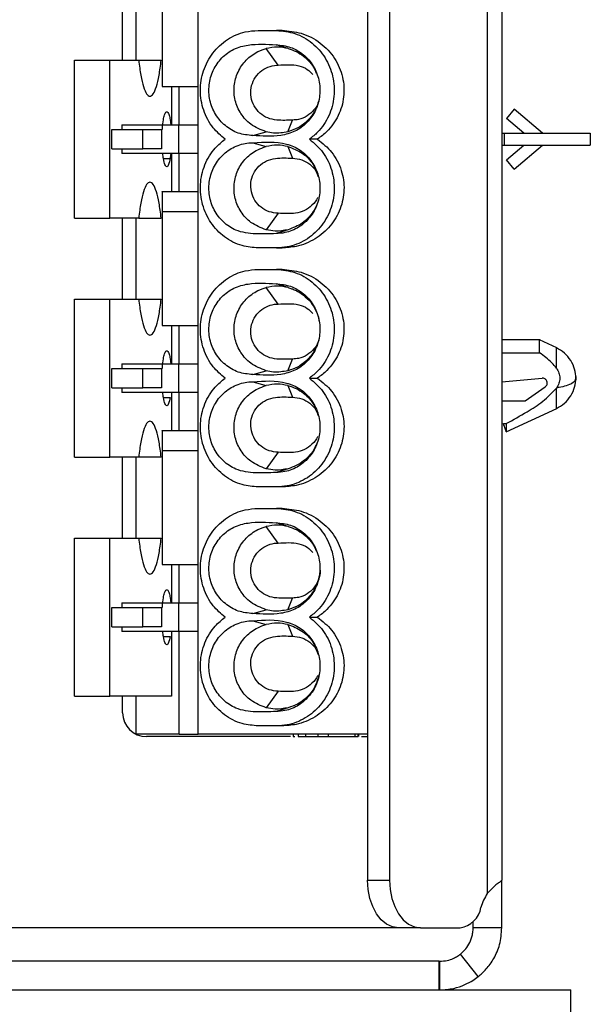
# Model space of a CAD drawing. Header units: millimetres. Extents: x 819 to 2001, y 667 to 5046.
# Tile 4 of 11: x 944 to 968, y 4819 to 4860. Entities that reach past the tile are written whole.
import ezdxf

# ---------------------------------------------------------------- set-up
doc = ezdxf.new("R2010")
doc.units = ezdxf.units.MM
doc.header["$LTSCALE"] = 20

msp = doc.modelspace()

# ---------------------------------------------------------------- linework, layer by layer
at = {"color": 7, "linetype": 'Continuous', "lineweight": 25}
for p, q in [((963.428, 4986.511), (963.428, 4823.575)), ((958.425, 4985.943), (958.425, 4824.143)), ((959.344, 4985.943), (959.344, 4824.143)), ((964.037, 4985.943), (964.037, 4824.143)), ((951.337, 4830.243), (951.337, 4880.043)), ((948.178, 4858.443), (948.178, 4861.843)), ((948.746, 4858.443), (948.746, 4861.843)), ((953.845, 4859.693), (954.613, 4859.693)), ((954.848, 4859.693), (954.613, 4859.693)), ((954.687, 4858.243), (954.182, 4858.934)), ((955.098, 4858.933), (954.595, 4859.093)), ((946.159, 4851.843), (946.159, 4858.443)), ((946.159, 4858.443), (947.636, 4858.443)), ((947.636, 4851.843), (947.636, 4858.443)), ((947.636, 4858.443), (948.85, 4858.443)), ((948.85, 4858.443), (949.791, 4858.443)), ((949.837, 4857.343), (951.337, 4857.343)), ((950.223, 4857.343), (950.223, 4855.743)), ((950.537, 4855.743), (950.537, 4857.343)), ((964.549, 4856.393), (964.227, 4856.01)), ((965.737, 4855.393), (964.549, 4856.393)), ((955.091, 4855.451), (955.287, 4855.943)), ((964.96, 4855.393), (964.227, 4856.01)), ((947.727, 4854.743), (947.727, 4855.543)), ((947.727, 4855.543), (949.027, 4855.543)), ((948.148, 4855.743), (948.148, 4855.543)), ((949.027, 4854.743), (949.027, 4855.543)), ((949.027, 4855.543), (949.798, 4855.543)), ((949.798, 4855.543), (949.798, 4854.743)), ((950.511, 4855.743), (950.511, 4854.543)), ((950.511, 4855.743), (951.337, 4855.743)), ((953.621, 4855.293), (954.175, 4855.453)), ((956.33, 4855.143), (955.995, 4855.143)), ((964.037, 4855.393), (964.137, 4855.393)), ((964.137, 4855.393), (964.137, 4854.893)), ((964.137, 4855.393), (967.737, 4855.393)), ((967.737, 4855.393), (967.737, 4854.893)), ((947.727, 4854.743), (949.027, 4854.743)), ((948.148, 4854.743), (948.148, 4854.543)), ((949.798, 4854.743), (949.027, 4854.743)), ((953.621, 4854.993), (954.175, 4854.833)), ((955.091, 4854.834), (955.287, 4854.343)), ((964.037, 4854.893), (964.137, 4854.893)), ((964.137, 4854.893), (967.737, 4854.893)), ((964.227, 4854.275), (964.96, 4854.893)), ((964.549, 4853.893), (965.737, 4854.893)), ((949.883, 4854.33), (950.165, 4854.33)), ((950.223, 4854.543), (950.223, 4852.943)), ((951.337, 4854.543), (950.511, 4854.543)), ((950.537, 4852.943), (950.537, 4854.543)), ((964.549, 4853.893), (964.227, 4854.275)), ((951.337, 4852.943), (949.837, 4852.943)), ((946.159, 4851.843), (947.636, 4851.843)), ((948.85, 4851.843), (947.636, 4851.843)), ((948.178, 4848.443), (948.178, 4851.843)), ((948.746, 4848.443), (948.746, 4851.843)), ((948.85, 4851.843), (949.791, 4851.843)), ((949.837, 4852.123), (951.337, 4852.123)), ((954.687, 4852.043), (954.182, 4851.351)), ((955.098, 4851.353), (954.595, 4851.193)), ((954.613, 4850.593), (953.845, 4850.593)), ((954.613, 4850.593), (954.848, 4850.593)), ((953.845, 4849.693), (954.613, 4849.693)), ((954.848, 4849.693), (954.613, 4849.693)), ((954.687, 4848.243), (954.182, 4848.934)), ((955.098, 4848.933), (954.595, 4849.093)), ((946.159, 4841.843), (946.159, 4848.443)), ((946.159, 4848.443), (947.636, 4848.443)), ((947.636, 4841.843), (947.636, 4848.443)), ((947.636, 4848.443), (948.85, 4848.443)), ((948.85, 4848.443), (949.791, 4848.443)), ((956.354, 4847.728), (956.391, 4847.494)), ((949.837, 4847.343), (951.337, 4847.343)), ((950.223, 4847.343), (950.223, 4845.743)), ((950.537, 4845.743), (950.537, 4847.343)), ((965.639, 4846.744), (964.037, 4846.744)), ((966.333, 4846.409), (965.61, 4846.746)), ((964.037, 4846.203), (965.615, 4846.203)), ((947.727, 4844.743), (947.727, 4845.543)), ((947.727, 4845.543), (949.027, 4845.543)), ((948.148, 4845.743), (948.148, 4845.543)), ((949.027, 4844.743), (949.027, 4845.543)), ((949.027, 4845.543), (949.798, 4845.543)), ((949.798, 4845.543), (949.798, 4844.743)), ((950.511, 4845.743), (950.511, 4844.543)), ((950.511, 4845.743), (951.337, 4845.743)), ((955.091, 4845.451), (955.287, 4845.943)), ((953.621, 4845.293), (954.175, 4845.453)), ((955.995, 4845.143), (956.33, 4845.143)), ((964.037, 4844.995), (965.719, 4845.143)), ((967.137, 4845.143), (967.109, 4845.081)), ((947.727, 4844.743), (949.027, 4844.743)), ((948.148, 4844.743), (948.148, 4844.543)), ((949.798, 4844.743), (949.027, 4844.743)), ((953.621, 4844.993), (954.175, 4844.833)), ((955.091, 4844.834), (955.287, 4844.343)), ((965.014, 4844.193), (965.851, 4844.78)), ((949.883, 4844.33), (950.165, 4844.33)), ((950.223, 4844.543), (950.223, 4842.943)), ((951.337, 4844.543), (950.511, 4844.543)), ((950.537, 4842.943), (950.537, 4844.543)), ((964.037, 4844.193), (965.014, 4844.193)), ((964.224, 4842.893), (966.341, 4843.88)), ((964.102, 4843.239), (964.224, 4843.239)), ((951.337, 4842.943), (949.837, 4842.943)), ((964.224, 4842.904), (964.224, 4842.904)), ((946.159, 4841.843), (947.636, 4841.843)), ((948.85, 4841.843), (947.636, 4841.843)), ((948.178, 4838.443), (948.178, 4841.843)), ((948.746, 4838.443), (948.746, 4841.843)), ((949.791, 4841.843), (948.85, 4841.843)), ((949.837, 4842.123), (951.337, 4842.123)), ((954.687, 4842.043), (954.182, 4841.351)), ((955.098, 4841.353), (954.595, 4841.193)), ((954.613, 4840.593), (953.845, 4840.593)), ((954.848, 4840.593), (954.613, 4840.593)), ((953.845, 4839.693), (954.613, 4839.693)), ((954.848, 4839.693), (954.613, 4839.693)), ((955.098, 4838.933), (954.595, 4839.093)), ((954.687, 4838.243), (954.182, 4838.934)), ((946.159, 4831.843), (946.159, 4838.443)), ((946.159, 4838.443), (947.636, 4838.443)), ((947.636, 4831.843), (947.636, 4838.443)), ((947.636, 4838.443), (948.85, 4838.443)), ((948.85, 4838.443), (949.791, 4838.443)), ((949.837, 4837.343), (951.337, 4837.343)), ((950.223, 4837.343), (950.223, 4835.743)), ((950.537, 4835.743), (950.537, 4837.343)), ((948.148, 4835.743), (948.148, 4835.543)), ((950.511, 4835.743), (950.511, 4834.543)), ((950.511, 4835.743), (951.337, 4835.743)), ((955.091, 4835.451), (955.287, 4835.943)), ((947.727, 4834.743), (947.727, 4835.543)), ((947.727, 4835.543), (949.027, 4835.543)), ((949.027, 4834.743), (949.027, 4835.543)), ((949.027, 4835.543), (949.798, 4835.543)), ((949.798, 4835.543), (949.798, 4834.743)), ((953.621, 4835.293), (954.175, 4835.453)), ((953.621, 4834.993), (954.175, 4834.833)), ((955.091, 4834.834), (955.287, 4834.343)), ((955.995, 4835.143), (956.33, 4835.143)), ((947.727, 4834.743), (949.027, 4834.743)), ((948.148, 4834.743), (948.148, 4834.543)), ((949.798, 4834.743), (949.027, 4834.743)), ((950.223, 4834.543), (950.223, 4831.843)), ((951.337, 4834.543), (950.511, 4834.543)), ((950.537, 4830.243), (950.537, 4834.543)), ((949.883, 4834.33), (950.165, 4834.33)), ((954.687, 4832.043), (954.182, 4831.351)), ((946.159, 4831.843), (947.636, 4831.843)), ((950.223, 4831.843), (947.636, 4831.843)), ((948.178, 4831.143), (948.178, 4831.843)), ((948.746, 4830.243), (948.746, 4831.843)), ((955.098, 4831.353), (954.595, 4831.193)), ((954.613, 4830.593), (953.845, 4830.593)), ((954.848, 4830.593), (954.613, 4830.593)), ((950.537, 4830.243), (948.746, 4830.243)), ((955.194, 4830.143), (949.178, 4830.143)), ((950.537, 4830.243), (951.337, 4830.243)), ((958.425, 4830.243), (951.337, 4830.243)), ((955.314, 4830.243), (955.314, 4830.143)), ((955.526, 4830.243), (955.526, 4830.143)), ((955.526, 4830.143), (955.819, 4830.143)), ((955.819, 4830.243), (955.819, 4830.143)), ((955.819, 4830.143), (956.347, 4830.143)), ((956.347, 4830.243), (956.347, 4830.143)), ((956.769, 4830.243), (956.769, 4830.143)), ((957.888, 4830.243), (957.888, 4830.143)), ((958.034, 4830.143), (958.034, 4830.243)), ((958.035, 4830.143), (958.035, 4830.243)), ((958.047, 4830.243), (958.047, 4830.143)), ((958.425, 4824.143), (959.344, 4824.143)), ((964.037, 4822.143), (964.037, 4824.143)), ((959.711, 4822.143), (943.242, 4822.143)), ((960.63, 4822.143), (959.711, 4822.143)), ((960.63, 4822.143), (962.293, 4822.143)), ((962.837, 4822.143), (962.837, 4822.404)), ((964.037, 4822.143), (962.837, 4822.143)), ((963.046, 4820.1), (962.303, 4821.043)), ((961.416, 4820.743), (917.478, 4820.743)), ((961.416, 4819.543), (961.416, 4820.743)), ((961.416, 4820.743), (961.437, 4820.743)), ((961.437, 4819.543), (961.437, 4820.743)), ((906.228, 4819.543), (966.928, 4819.543)), ((966.928, 4818.343), (966.928, 4819.543))]:
    msp.add_line(p, q, dxfattribs=at)
at = {"color": 7, "linetype": 'Continuous', "lineweight": 25, "flags": 128}
for points in [[(959.711, 4822.143), (959.46, 4822.181), (959.219, 4822.295), (958.996, 4822.48), (958.801, 4822.728), (958.642, 4823.032), (958.523, 4823.377), (958.45, 4823.752), (958.425, 4824.143)], [(959.344, 4824.143), (959.369, 4823.752), (959.442, 4823.377), (959.561, 4823.032), (959.721, 4822.728), (959.916, 4822.48), (960.138, 4822.295), (960.379, 4822.181), (960.63, 4822.143)]]:
    msp.add_lwpolyline(points, dxfattribs=at)
at = {"color": 7, "linetype": 'Continuous', "lineweight": 25}
for centre, radius, start, end in [((949.178, 4831.143), 1, 180, 270), ((965.297, 4822.368), 2.224, 147.1538, 163.5038), ((962.137, 4823.173), 1.042, 278.6413, 350.4303)]:
    msp.add_arc(centre, radius, start, end, dxfattribs=at)
for points, knots in [([(949.837, 4862.123), (949.837, 4861.878), (949.837, 4861.388), (949.837, 4860.453), (949.837, 4859.501), (949.837, 4858.614), (949.837, 4857.908), (949.837, 4857.432), (949.837, 4857.374), (949.837, 4857.345)], [0, 0, 0, 0, 0.143433, 0.286737, 0.429535, 0.572853, 0.716132, 0.859167, 1, 1, 1, 1]), ([(952.463, 4855.143), (952.287, 4855.293), (951.901, 4855.624), (951.526, 4856.341), (951.384, 4857.18), (951.52, 4858.023), (951.916, 4858.777), (952.532, 4859.347), (953.213, 4859.649), (953.663, 4859.68), (953.845, 4859.693)], [0, 0, 0, 0, 0.111459, 0.24537, 0.377734, 0.510456, 0.644391, 0.778226, 0.910804, 1, 1, 1, 1]), ([(954.613, 4859.693), (954.875, 4859.667), (955.409, 4859.615), (956.128, 4859.199), (956.683, 4858.57), (957.006, 4857.783), (957.062, 4856.927), (956.838, 4856.104), (956.44, 4855.502), (956.111, 4855.237), (955.995, 4855.143)], [0, 0, 0, 0, 0.128437, 0.262227, 0.394525, 0.527423, 0.661459, 0.795175, 0.927639, 1, 1, 1, 1]), ([(954.848, 4859.693), (955.116, 4859.67), (955.685, 4859.62), (956.467, 4859.208), (957.077, 4858.559), (957.418, 4857.76), (957.469, 4856.913), (957.234, 4856.114), (956.817, 4855.514), (956.466, 4855.246), (956.33, 4855.143)], [0, 0, 0, 0, 0.125111, 0.26614, 0.40293, 0.535784, 0.665592, 0.793036, 0.920169, 1, 1, 1, 1]), ([(953.621, 4855.293), (953.415, 4855.314), (953.003, 4855.356), (952.454, 4855.683), (952.036, 4856.164), (951.797, 4856.766), (951.763, 4857.414), (951.939, 4858.039), (952.304, 4858.566), (952.818, 4858.945), (953.607, 4859.152), (954.204, 4859.116), (954.595, 4859.093)], [0, 0, 0, 0, 0.091718, 0.183444, 0.275252, 0.366983, 0.458685, 0.550412, 0.642215, 0.73414, 0.826083, 1, 1, 1, 1]), ([(954.175, 4855.453), (953.952, 4855.541), (953.538, 4855.703), (953.1, 4856.195), (952.854, 4856.757), (952.811, 4857.372), (952.973, 4857.966), (953.323, 4858.471), (953.755, 4858.795), (954.065, 4858.896), (954.182, 4858.934)], [0, 0, 0, 0, 0.151065, 0.279354, 0.407761, 0.53617, 0.664587, 0.79301, 0.921437, 1, 1, 1, 1]), ([(954.595, 4859.093), (954.801, 4859.072), (955.213, 4859.03), (955.762, 4858.703), (956.18, 4858.221), (956.419, 4857.619), (956.453, 4856.971), (956.277, 4856.347), (955.912, 4855.819), (955.398, 4855.44), (954.609, 4855.233), (954.012, 4855.269), (953.621, 4855.293)], [0, 0, 0, 0, 0.091719, 0.183446, 0.275254, 0.366985, 0.458687, 0.550414, 0.642217, 0.734141, 0.826084, 1, 1, 1, 1]), ([(955.098, 4858.933), (954.948, 4858.962), (954.642, 4859.022), (954.337, 4858.964), (954.182, 4858.934)], [0, 0, 0, 0, 0.493222, 1, 1, 1, 1]), ([(955.098, 4858.933), (955.212, 4858.895), (955.441, 4858.82), (955.748, 4858.624), (956.008, 4858.374), (956.189, 4858.131), (956.256, 4857.964), (956.278, 4857.909)], [0, 0, 0, 0, 0.222546, 0.4450877, 0.6676356, 0.8901769, 1, 1, 1, 1]), ([(948.85, 4858.443), (948.877, 4858.225), (948.933, 4857.789), (949.049, 4857.313), (949.18, 4857.011), (949.32, 4856.909), (949.461, 4857.011), (949.592, 4857.313), (949.708, 4857.789), (949.763, 4858.225), (949.791, 4858.443)], [0, 0, 0, 0, 0.125041, 0.25004, 0.375011, 0.5, 0.624989, 0.74996, 0.874959, 1, 1, 1, 1]), ([(955.287, 4855.943), (955.065, 4855.932), (954.715, 4855.915), (954.237, 4856.007), (953.904, 4856.221), (953.659, 4856.528), (953.531, 4856.9), (953.532, 4857.294), (953.663, 4857.664), (953.91, 4857.971), (954.244, 4858.178), (954.52, 4858.24), (954.668, 4858.242), (954.687, 4858.243)], [0, 0, 0, 0, 0.158104, 0.250244, 0.342392, 0.434539, 0.526562, 0.618507, 0.710422, 0.802359, 0.894371, 0.986504, 1, 1, 1, 1]), ([(954.687, 4858.243), (954.976, 4858.261), (955.394, 4858.288), (955.898, 4858.098), (956.062, 4857.929), (956.137, 4857.853)], [0, 0, 0, 0, 0.549968, 0.797254, 1, 1, 1, 1]), ([(956.357, 4856.693), (956.343, 4856.638), (956.3, 4856.471), (956.186, 4856.266), (956.066, 4856.095), (955.954, 4855.961), (955.784, 4855.796), (955.493, 4855.588), (955.235, 4855.5), (955.091, 4855.451)], [0, 0, 0, 0, 0.0905786, 0.2792451, 0.3729973, 0.4282029, 0.5614765, 0.7554223, 1, 1, 1, 1]), ([(956.384, 4856.79), (956.38, 4856.762), (956.357, 4856.606), (956.191, 4856.356), (955.904, 4856.096), (955.58, 4855.962), (955.369, 4855.948), (955.287, 4855.943)], [0, 0, 0, 0, 0.057356, 0.316618, 0.575526, 0.834202, 1, 1, 1, 1]), ([(949.883, 4855.956), (949.897, 4856.028), (949.927, 4856.172), (949.982, 4856.285), (950.04, 4856.307), (950.097, 4856.231), (950.146, 4856.064), (950.179, 4855.892), (950.19, 4855.768), (950.192, 4855.743)], [0, 0, 0, 0, 0.160472, 0.320768, 0.480376, 0.639803, 0.799452, 0.959242, 1, 1, 1, 1]), ([(949.837, 4855.533), (949.838, 4855.549), (949.843, 4855.714), (949.864, 4855.841), (949.883, 4855.956)], [0, 0, 0, 0, 0.099375, 1, 1, 1, 1]), ([(948.148, 4855.743), (948.221, 4855.743), (948.367, 4855.743), (948.898, 4855.743), (949.593, 4855.743), (950.167, 4855.743), (950.473, 4855.743), (950.511, 4855.743)], [0, 0, 0, 0, 0.241394, 0.483066, 0.724615, 0.96589, 1, 1, 1, 1]), ([(955.091, 4855.451), (954.889, 4855.417), (954.582, 4855.365), (954.279, 4855.43), (954.175, 4855.453)], [0, 0, 0, 0, 0.655788, 1, 1, 1, 1]), ([(953.845, 4850.593), (953.618, 4850.612), (953.118, 4850.654), (952.414, 4851.021), (951.834, 4851.624), (951.479, 4852.396), (951.387, 4853.249), (951.577, 4854.081), (951.968, 4854.733), (952.321, 4855.025), (952.463, 4855.143)], [0, 0, 0, 0, 0.1114587, 0.2453699, 0.3777342, 0.5104564, 0.6443908, 0.778226, 0.910804, 1, 1, 1, 1]), ([(953.621, 4854.993), (954.099, 4855.027), (954.785, 4855.076), (955.616, 4854.717), (956.076, 4854.274), (956.37, 4853.701), (956.465, 4853.058), (956.348, 4852.419), (956.033, 4851.855), (955.557, 4851.434), (955.048, 4851.221), (954.719, 4851.2), (954.595, 4851.193)], [0, 0, 0, 0, 0.209987, 0.301812, 0.393631, 0.485357, 0.577145, 0.669045, 0.761019, 0.852873, 0.944634, 1, 1, 1, 1]), ([(955.995, 4855.143), (956.194, 4854.969), (956.602, 4854.612), (956.962, 4853.848), (957.072, 4853.004), (956.905, 4852.167), (956.48, 4851.43), (955.842, 4850.886), (955.181, 4850.625), (954.763, 4850.601), (954.613, 4850.593)], [0, 0, 0, 0, 0.12713, 0.260928, 0.39323, 0.526113, 0.660142, 0.793867, 0.926338, 1, 1, 1, 1]), ([(956.33, 4855.143), (956.539, 4854.973), (956.972, 4854.621), (957.363, 4853.861), (957.483, 4853.023), (957.316, 4852.206), (956.891, 4851.484), (956.244, 4850.933), (955.525, 4850.636), (955.044, 4850.605), (954.848, 4850.593)], [0, 0, 0, 0, 0.125228, 0.259945, 0.388923, 0.515803, 0.643939, 0.77463, 0.908383, 1, 1, 1, 1]), ([(954.595, 4851.193), (954.31, 4851.181), (953.748, 4851.157), (952.965, 4851.258), (952.371, 4851.654), (951.981, 4852.162), (951.776, 4852.777), (951.779, 4853.426), (951.989, 4854.038), (952.383, 4854.544), (952.917, 4854.886), (953.357, 4854.988), (953.592, 4854.992), (953.621, 4854.993)], [0, 0, 0, 0, 0.127559, 0.25234, 0.344139, 0.435946, 0.52778, 0.619534, 0.711258, 0.803003, 0.894821, 0.98676, 1, 1, 1, 1]), ([(954.182, 4851.351), (953.958, 4851.438), (953.544, 4851.599), (953.103, 4852.089), (952.856, 4852.65), (952.81, 4853.265), (952.97, 4853.861), (953.319, 4854.367), (953.749, 4854.691), (954.058, 4854.794), (954.175, 4854.833)], [0, 0, 0, 0, 0.151059, 0.279533, 0.407963, 0.536393, 0.66482, 0.793242, 0.921656, 1, 1, 1, 1]), ([(955.091, 4854.834), (954.944, 4854.863), (954.639, 4854.922), (954.333, 4854.863), (954.175, 4854.833)], [0, 0, 0, 0, 0.482068, 1, 1, 1, 1]), ([(955.091, 4854.834), (955.297, 4854.755), (955.71, 4854.597), (956.161, 4854.135), (956.29, 4853.757), (956.347, 4853.588)], [0, 0, 0, 0, 0.3561423, 0.7122821, 1, 1, 1, 1]), ([(950.511, 4854.543), (950.242, 4854.543), (949.702, 4854.543), (948.983, 4854.543), (948.439, 4854.543), (948.213, 4854.543), (948.155, 4854.543), (948.148, 4854.543)], [0, 0, 0, 0, 0.241394, 0.483066, 0.724615, 0.96589, 1, 1, 1, 1]), ([(950.165, 4854.33), (950.144, 4854.235), (950.103, 4854.046), (950.023, 4853.961), (949.946, 4854.055), (949.886, 4854.265), (949.865, 4854.469), (949.858, 4854.543)], [0, 0, 0, 0, 0.219688, 0.438543, 0.656777, 0.875402, 1, 1, 1, 1]), ([(950.191, 4854.543), (950.188, 4854.501), (950.181, 4854.422), (950.17, 4854.359), (950.165, 4854.33)], [0, 0, 0, 0, 0.526705, 1, 1, 1, 1]), ([(954.687, 4852.043), (954.557, 4852.055), (954.298, 4852.081), (953.954, 4852.279), (953.693, 4852.571), (953.543, 4852.936), (953.523, 4853.328), (953.633, 4853.706), (953.862, 4854.025), (954.184, 4854.254), (954.675, 4854.378), (955.046, 4854.357), (955.287, 4854.343)], [0, 0, 0, 0, 0.09207, 0.184147, 0.276173, 0.36812, 0.460038, 0.55198, 0.643997, 0.736136, 0.828297, 1, 1, 1, 1]), ([(955.287, 4854.343), (955.416, 4854.33), (955.675, 4854.305), (956.015, 4854.105), (956.257, 4853.855), (956.326, 4853.657), (956.353, 4853.58)], [0, 0, 0, 0, 0.27585, 0.551723, 0.8278436, 1, 1, 1, 1]), ([(949.791, 4851.843), (949.763, 4852.061), (949.708, 4852.497), (949.592, 4852.972), (949.461, 4853.275), (949.32, 4853.376), (949.18, 4853.275), (949.049, 4852.972), (948.933, 4852.497), (948.877, 4852.061), (948.85, 4851.843)], [0, 0, 0, 0, 0.125041, 0.25004, 0.375011, 0.5, 0.624989, 0.74996, 0.874959, 1, 1, 1, 1]), ([(949.837, 4852.94), (949.837, 4852.941), (949.837, 4852.994), (949.837, 4852.805), (949.837, 4852.472), (949.837, 4852.19), (949.837, 4852.123)], [0, 0, 0, 0, 0.00702, 0.437292, 0.866423, 1, 1, 1, 1]), ([(956.323, 4852.697), (956.322, 4852.695), (956.286, 4852.569), (956.103, 4852.365), (955.793, 4852.131), (955.298, 4852.008), (954.928, 4852.029), (954.687, 4852.043)], [0, 0, 0, 0, 0.003674, 0.208184, 0.412966, 0.617788, 1, 1, 1, 1]), ([(956.288, 4852.379), (956.284, 4852.368), (956.245, 4852.275), (956.087, 4851.996), (955.72, 4851.59), (955.305, 4851.432), (955.098, 4851.353)], [0, 0, 0, 0, 0.0219831, 0.1869526, 0.5934749, 1, 1, 1, 1]), ([(949.837, 4852.123), (949.837, 4851.878), (949.837, 4851.388), (949.837, 4850.453), (949.837, 4849.501), (949.837, 4848.614), (949.837, 4847.908), (949.837, 4847.432), (949.837, 4847.374), (949.837, 4847.345)], [0, 0, 0, 0, 0.143433, 0.286737, 0.429535, 0.572853, 0.716132, 0.859167, 1, 1, 1, 1]), ([(955.098, 4851.353), (954.917, 4851.32), (954.611, 4851.264), (954.307, 4851.326), (954.182, 4851.351)], [0, 0, 0, 0, 0.590468, 1, 1, 1, 1]), ([(952.463, 4845.143), (952.287, 4845.293), (951.901, 4845.624), (951.526, 4846.341), (951.384, 4847.18), (951.52, 4848.023), (951.916, 4848.777), (952.532, 4849.347), (953.213, 4849.649), (953.663, 4849.68), (953.845, 4849.693)], [0, 0, 0, 0, 0.111459, 0.24537, 0.377734, 0.510456, 0.644391, 0.778226, 0.910804, 1, 1, 1, 1]), ([(954.613, 4849.693), (954.875, 4849.667), (955.409, 4849.615), (956.128, 4849.199), (956.683, 4848.57), (957.006, 4847.783), (957.062, 4846.927), (956.838, 4846.104), (956.44, 4845.502), (956.111, 4845.237), (955.995, 4845.143)], [0, 0, 0, 0, 0.128437, 0.262227, 0.394525, 0.527423, 0.661459, 0.795175, 0.927639, 1, 1, 1, 1]), ([(954.848, 4849.693), (955.116, 4849.67), (955.685, 4849.62), (956.467, 4849.208), (957.077, 4848.559), (957.418, 4847.76), (957.469, 4846.913), (957.234, 4846.114), (956.817, 4845.514), (956.466, 4845.246), (956.33, 4845.143)], [0, 0, 0, 0, 0.125111, 0.26614, 0.40293, 0.535784, 0.665592, 0.793036, 0.920169, 1, 1, 1, 1]), ([(953.621, 4845.293), (953.415, 4845.314), (953.003, 4845.356), (952.454, 4845.683), (952.036, 4846.164), (951.797, 4846.766), (951.763, 4847.414), (951.939, 4848.039), (952.304, 4848.566), (952.818, 4848.945), (953.607, 4849.152), (954.204, 4849.116), (954.595, 4849.093)], [0, 0, 0, 0, 0.091718, 0.183444, 0.275252, 0.366983, 0.458685, 0.550412, 0.642215, 0.73414, 0.826083, 1, 1, 1, 1]), ([(954.175, 4845.453), (953.952, 4845.541), (953.538, 4845.703), (953.1, 4846.195), (952.854, 4846.757), (952.811, 4847.372), (952.973, 4847.966), (953.323, 4848.471), (953.755, 4848.795), (954.065, 4848.896), (954.182, 4848.934)], [0, 0, 0, 0, 0.151065, 0.279354, 0.407761, 0.53617, 0.664587, 0.79301, 0.921437, 1, 1, 1, 1]), ([(954.595, 4849.093), (954.801, 4849.072), (955.213, 4849.03), (955.762, 4848.703), (956.18, 4848.221), (956.419, 4847.619), (956.453, 4846.971), (956.277, 4846.347), (955.912, 4845.819), (955.398, 4845.44), (954.609, 4845.233), (954.012, 4845.269), (953.621, 4845.293)], [0, 0, 0, 0, 0.091719, 0.183446, 0.275254, 0.366985, 0.458687, 0.550414, 0.642217, 0.734141, 0.826084, 1, 1, 1, 1]), ([(955.098, 4848.933), (954.948, 4848.962), (954.642, 4849.022), (954.337, 4848.964), (954.182, 4848.934)], [0, 0, 0, 0, 0.493222, 1, 1, 1, 1]), ([(955.098, 4848.933), (955.147, 4848.918), (955.219, 4848.897), (955.344, 4848.849), (955.546, 4848.756), (955.83, 4848.561), (956.111, 4848.26), (956.228, 4848.02), (956.281, 4847.91)], [0, 0, 0, 0, 0.094659, 0.139706, 0.247453, 0.507316, 0.773464, 1, 1, 1, 1]), ([(948.85, 4848.443), (948.877, 4848.225), (948.933, 4847.789), (949.049, 4847.313), (949.18, 4847.011), (949.32, 4846.909), (949.461, 4847.011), (949.592, 4847.313), (949.708, 4847.789), (949.763, 4848.225), (949.791, 4848.443)], [0, 0, 0, 0, 0.125041, 0.25004, 0.375011, 0.5, 0.624989, 0.74996, 0.874959, 1, 1, 1, 1]), ([(955.287, 4845.943), (955.065, 4845.932), (954.715, 4845.915), (954.237, 4846.007), (953.904, 4846.221), (953.659, 4846.528), (953.531, 4846.9), (953.532, 4847.294), (953.663, 4847.664), (953.91, 4847.971), (954.244, 4848.178), (954.52, 4848.24), (954.668, 4848.242), (954.687, 4848.243)], [0, 0, 0, 0, 0.158104, 0.250244, 0.342392, 0.434539, 0.526562, 0.618507, 0.710422, 0.802359, 0.894371, 0.986504, 1, 1, 1, 1]), ([(954.687, 4848.243), (954.976, 4848.261), (955.394, 4848.288), (955.898, 4848.098), (956.062, 4847.929), (956.137, 4847.853)], [0, 0, 0, 0, 0.5499684, 0.7972538, 1, 1, 1, 1]), ([(956.384, 4846.788), (956.38, 4846.761), (956.357, 4846.605), (956.191, 4846.356), (955.904, 4846.096), (955.58, 4845.962), (955.369, 4845.948), (955.287, 4845.943)], [0, 0, 0, 0, 0.056151, 0.315745, 0.574984, 0.83399, 1, 1, 1, 1]), ([(956.354, 4846.694), (956.33, 4846.608), (956.274, 4846.407), (956.138, 4846.19), (956.021, 4846.041), (955.939, 4845.948), (955.779, 4845.792), (955.501, 4845.589), (955.228, 4845.497), (955.091, 4845.451)], [0, 0, 0, 0, 0.144618, 0.336019, 0.407084, 0.451773, 0.536153, 0.768026, 1, 1, 1, 1]), ([(965.615, 4846.203), (965.615, 4846.324), (965.617, 4846.566), (965.615, 4846.737), (965.615, 4846.725), (965.615, 4846.721)], [0, 0, 0, 0, 0.3963353, 0.7938734, 1, 1, 1, 1]), ([(967.137, 4845.143), (967.126, 4845.267), (967.104, 4845.522), (966.931, 4845.893), (966.67, 4846.213), (966.441, 4846.346), (966.328, 4846.412)], [0, 0, 0, 0, 0.241748, 0.494835, 0.750673, 1, 1, 1, 1]), ([(966.328, 4845.555), (966.328, 4845.674), (966.328, 4845.914), (966.328, 4846.187), (966.328, 4846.373), (966.328, 4846.398), (966.328, 4846.41)], [0, 0, 0, 0, 0.251039, 0.50205, 0.753077, 1, 1, 1, 1]), ([(949.837, 4845.533), (949.838, 4845.549), (949.843, 4845.714), (949.864, 4845.841), (949.883, 4845.956)], [0, 0, 0, 0, 0.099374, 1, 1, 1, 1]), ([(949.883, 4845.956), (949.897, 4846.028), (949.927, 4846.172), (949.982, 4846.285), (950.04, 4846.307), (950.097, 4846.231), (950.146, 4846.064), (950.179, 4845.892), (950.19, 4845.768), (950.192, 4845.743)], [0, 0, 0, 0, 0.160472, 0.320768, 0.480376, 0.639803, 0.799452, 0.959242, 1, 1, 1, 1]), ([(966.328, 4845.555), (966.263, 4845.635), (966.13, 4845.8), (965.882, 4846.009), (965.704, 4846.138), (965.615, 4846.203)], [0, 0, 0, 0, 0.3184, 0.657923, 1, 1, 1, 1]), ([(948.148, 4845.743), (948.221, 4845.743), (948.367, 4845.743), (948.898, 4845.743), (949.593, 4845.743), (950.167, 4845.743), (950.473, 4845.743), (950.511, 4845.743)], [0, 0, 0, 0, 0.241394, 0.483066, 0.724615, 0.96589, 1, 1, 1, 1]), ([(966.328, 4845.555), (966.365, 4845.491), (966.438, 4845.363), (966.468, 4845.142), (966.438, 4844.922), (966.365, 4844.794), (966.328, 4844.73)], [0, 0, 0, 0, 0.250389, 0.50045, 0.750021, 1, 1, 1, 1]), ([(953.845, 4840.593), (953.618, 4840.612), (953.118, 4840.654), (952.414, 4841.021), (951.834, 4841.624), (951.479, 4842.396), (951.387, 4843.249), (951.577, 4844.081), (951.968, 4844.733), (952.321, 4845.025), (952.463, 4845.143)], [0, 0, 0, 0, 0.111459, 0.24537, 0.377734, 0.510456, 0.644391, 0.778226, 0.910804, 1, 1, 1, 1]), ([(955.091, 4845.451), (954.889, 4845.417), (954.582, 4845.365), (954.279, 4845.43), (954.175, 4845.453)], [0, 0, 0, 0, 0.655788, 1, 1, 1, 1]), ([(955.995, 4845.143), (956.194, 4844.969), (956.602, 4844.612), (956.962, 4843.848), (957.072, 4843.004), (956.905, 4842.167), (956.48, 4841.43), (955.842, 4840.886), (955.181, 4840.625), (954.763, 4840.601), (954.613, 4840.593)], [0, 0, 0, 0, 0.12713, 0.260928, 0.39323, 0.526113, 0.660142, 0.793867, 0.926338, 1, 1, 1, 1]), ([(956.33, 4845.143), (956.539, 4844.973), (956.972, 4844.621), (957.363, 4843.861), (957.483, 4843.023), (957.316, 4842.206), (956.891, 4841.484), (956.244, 4840.933), (955.525, 4840.636), (955.044, 4840.605), (954.848, 4840.593)], [0, 0, 0, 0, 0.125228, 0.259945, 0.388923, 0.515803, 0.643939, 0.77463, 0.908383, 1, 1, 1, 1]), ([(965.851, 4844.78), (965.868, 4844.794), (965.901, 4844.822), (965.929, 4844.883), (965.94, 4844.948), (965.928, 4845.014), (965.895, 4845.071), (965.845, 4845.114), (965.784, 4845.142), (965.741, 4845.142), (965.719, 4845.143)], [0, 0, 0, 0, 0.124177, 0.250111, 0.377491, 0.500084, 0.625669, 0.750125, 0.877406, 1, 1, 1, 1]), ([(966.328, 4843.874), (966.441, 4843.939), (966.67, 4844.072), (966.931, 4844.392), (967.104, 4844.763), (967.126, 4845.018), (967.137, 4845.143)], [0, 0, 0, 0, 0.249327, 0.505165, 0.758252, 1, 1, 1, 1]), ([(967.123, 4845.08), (967.126, 4845.095), (967.129, 4845.123), (967.134, 4845.15), (967.135, 4845.152), (967.136, 4845.153)], [0, 0, 0, 0, 0.371931, 0.717252, 1, 1, 1, 1]), ([(967.136, 4845.132), (967.136, 4845.132), (967.136, 4845.13), (967.136, 4845.132), (967.137, 4845.151), (967.137, 4845.12), (967.136, 4845.1), (967.134, 4845.077), (967.129, 4845.069), (967.126, 4845.076), (967.123, 4845.08)], [0, 0, 0, 0, 0.023084, 0.114629, 0.204577, 0.294525, 0.38607, 0.576214, 0.780246, 1, 1, 1, 1]), ([(967.129, 4845.213), (967.129, 4845.213), (967.131, 4845.216), (967.134, 4845.207), (967.136, 4845.187), (967.137, 4845.163), (967.137, 4845.15), (967.137, 4845.143)], [0, 0, 0, 0, 0.009299, 0.360429, 0.687659, 0.845204, 1, 1, 1, 1]), ([(967.136, 4845.154), (967.136, 4845.154), (967.137, 4845.152), (967.137, 4845.146), (967.137, 4845.143)], [0, 0, 0, 0, 0.5044002, 1, 1, 1, 1]), ([(954.595, 4841.193), (954.31, 4841.181), (953.748, 4841.157), (952.965, 4841.258), (952.371, 4841.654), (951.981, 4842.162), (951.776, 4842.777), (951.779, 4843.426), (951.989, 4844.038), (952.383, 4844.544), (952.917, 4844.886), (953.357, 4844.988), (953.592, 4844.992), (953.621, 4844.993)], [0, 0, 0, 0, 0.127559, 0.25234, 0.344139, 0.435946, 0.52778, 0.619534, 0.711258, 0.803003, 0.894821, 0.98676, 1, 1, 1, 1]), ([(954.182, 4841.351), (953.958, 4841.438), (953.544, 4841.599), (953.103, 4842.089), (952.856, 4842.65), (952.81, 4843.265), (952.97, 4843.861), (953.319, 4844.367), (953.749, 4844.691), (954.058, 4844.794), (954.175, 4844.833)], [0, 0, 0, 0, 0.151059, 0.279533, 0.407963, 0.536393, 0.66482, 0.793242, 0.921656, 1, 1, 1, 1]), ([(953.621, 4844.993), (954.099, 4845.027), (954.785, 4845.076), (955.616, 4844.717), (956.076, 4844.274), (956.37, 4843.701), (956.465, 4843.058), (956.348, 4842.419), (956.033, 4841.855), (955.557, 4841.434), (955.048, 4841.221), (954.719, 4841.2), (954.595, 4841.193)], [0, 0, 0, 0, 0.209987, 0.301812, 0.393631, 0.485357, 0.577145, 0.669045, 0.761019, 0.852873, 0.944634, 1, 1, 1, 1]), ([(955.091, 4844.834), (954.944, 4844.863), (954.639, 4844.922), (954.333, 4844.863), (954.175, 4844.833)], [0, 0, 0, 0, 0.4820681, 1, 1, 1, 1]), ([(955.091, 4844.834), (955.207, 4844.797), (955.44, 4844.721), (955.75, 4844.522), (955.973, 4844.31), (956.106, 4844.136), (956.245, 4843.923), (956.305, 4843.741), (956.355, 4843.591)], [0, 0, 0, 0, 0.197253, 0.394501, 0.589362, 0.692503, 0.747833, 1, 1, 1, 1]), ([(964.224, 4843.24), (964.513, 4843.404), (965.03, 4843.698), (965.771, 4844.154), (966.141, 4844.537), (966.328, 4844.73)], [0, 0, 0, 0, 0.385652, 0.689525, 1, 1, 1, 1]), ([(967.109, 4845.081), (967.102, 4845.059), (967.082, 4844.994), (966.929, 4844.896), (966.676, 4844.795), (966.444, 4844.752), (966.328, 4844.73)], [0, 0, 0, 0, 0.147796, 0.431032, 0.714269, 1, 1, 1, 1]), ([(966.328, 4843.891), (966.328, 4843.887), (966.328, 4843.875), (966.328, 4843.999), (966.328, 4844.209), (966.328, 4844.461), (966.328, 4844.631), (966.328, 4844.73)], [0, 0, 0, 0, 0.120333, 0.3831, 0.645795, 0.794977, 1, 1, 1, 1]), ([(950.511, 4844.543), (950.242, 4844.543), (949.702, 4844.543), (948.983, 4844.543), (948.439, 4844.543), (948.213, 4844.543), (948.155, 4844.543), (948.148, 4844.543)], [0, 0, 0, 0, 0.2413941, 0.4830658, 0.7246154, 0.9658906, 1, 1, 1, 1]), ([(950.165, 4844.33), (950.144, 4844.235), (950.103, 4844.046), (950.023, 4843.961), (949.946, 4844.055), (949.886, 4844.265), (949.865, 4844.469), (949.858, 4844.543)], [0, 0, 0, 0, 0.2196877, 0.4385432, 0.6567768, 0.8754024, 1, 1, 1, 1]), ([(954.687, 4842.043), (954.557, 4842.055), (954.298, 4842.081), (953.954, 4842.279), (953.693, 4842.571), (953.543, 4842.936), (953.523, 4843.328), (953.633, 4843.706), (953.862, 4844.025), (954.184, 4844.254), (954.675, 4844.378), (955.046, 4844.357), (955.287, 4844.343)], [0, 0, 0, 0, 0.09207, 0.184147, 0.276173, 0.36812, 0.460038, 0.55198, 0.643997, 0.736136, 0.828297, 1, 1, 1, 1]), ([(955.287, 4844.343), (955.416, 4844.33), (955.675, 4844.305), (956.015, 4844.105), (956.257, 4843.855), (956.326, 4843.657), (956.353, 4843.58)], [0, 0, 0, 0, 0.27585, 0.551723, 0.827844, 1, 1, 1, 1]), ([(949.791, 4841.843), (949.763, 4842.061), (949.708, 4842.497), (949.592, 4842.972), (949.461, 4843.275), (949.32, 4843.376), (949.18, 4843.275), (949.049, 4842.972), (948.933, 4842.497), (948.877, 4842.061), (948.85, 4841.843)], [0, 0, 0, 0, 0.125041, 0.25004, 0.375011, 0.5, 0.624989, 0.74996, 0.874959, 1, 1, 1, 1]), ([(964.224, 4842.903), (964.213, 4842.935), (964.191, 4842.993), (964.13, 4843.163), (964.102, 4843.239)], [0, 0, 0, 0, 0.5510751, 1, 1, 1, 1]), ([(964.224, 4843.24), (964.224, 4843.167), (964.224, 4842.995), (964.224, 4842.937), (964.224, 4842.904)], [0, 0, 0, 0, 0.419676, 1, 1, 1, 1]), ([(949.837, 4842.94), (949.837, 4842.941), (949.837, 4842.994), (949.837, 4842.805), (949.837, 4842.472), (949.837, 4842.19), (949.837, 4842.123)], [0, 0, 0, 0, 0.00702, 0.437292, 0.866423, 1, 1, 1, 1]), ([(956.323, 4842.697), (956.322, 4842.695), (956.286, 4842.569), (956.103, 4842.365), (955.793, 4842.131), (955.298, 4842.008), (954.928, 4842.029), (954.687, 4842.043)], [0, 0, 0, 0, 0.0036741, 0.2081842, 0.4129661, 0.6177877, 1, 1, 1, 1]), ([(956.281, 4842.383), (956.261, 4842.333), (956.198, 4842.168), (956.02, 4841.925), (955.757, 4841.669), (955.446, 4841.468), (955.214, 4841.391), (955.098, 4841.353)], [0, 0, 0, 0, 0.099015, 0.324259, 0.549509, 0.774752, 1, 1, 1, 1]), ([(949.837, 4842.123), (949.837, 4841.878), (949.837, 4841.388), (949.837, 4840.453), (949.837, 4839.501), (949.837, 4838.614), (949.837, 4837.908), (949.837, 4837.432), (949.837, 4837.374), (949.837, 4837.345)], [0, 0, 0, 0, 0.143433, 0.286737, 0.429535, 0.572853, 0.716132, 0.859167, 1, 1, 1, 1]), ([(955.098, 4841.353), (954.917, 4841.32), (954.611, 4841.264), (954.307, 4841.326), (954.182, 4841.351)], [0, 0, 0, 0, 0.590468, 1, 1, 1, 1]), ([(952.463, 4835.143), (952.287, 4835.293), (951.901, 4835.624), (951.526, 4836.341), (951.384, 4837.18), (951.52, 4838.023), (951.916, 4838.777), (952.532, 4839.347), (953.213, 4839.649), (953.663, 4839.68), (953.845, 4839.693)], [0, 0, 0, 0, 0.111459, 0.24537, 0.377734, 0.510456, 0.644391, 0.778226, 0.910804, 1, 1, 1, 1]), ([(954.613, 4839.693), (954.875, 4839.667), (955.409, 4839.615), (956.128, 4839.199), (956.683, 4838.57), (957.006, 4837.783), (957.062, 4836.927), (956.838, 4836.104), (956.44, 4835.502), (956.111, 4835.237), (955.995, 4835.143)], [0, 0, 0, 0, 0.128437, 0.262227, 0.394525, 0.527423, 0.661459, 0.795175, 0.927639, 1, 1, 1, 1]), ([(954.848, 4839.693), (955.116, 4839.67), (955.685, 4839.62), (956.467, 4839.208), (957.077, 4838.559), (957.418, 4837.76), (957.469, 4836.913), (957.234, 4836.114), (956.817, 4835.514), (956.466, 4835.246), (956.33, 4835.143)], [0, 0, 0, 0, 0.125111, 0.26614, 0.40293, 0.535784, 0.665592, 0.793036, 0.920169, 1, 1, 1, 1]), ([(953.621, 4835.293), (953.415, 4835.314), (953.003, 4835.356), (952.454, 4835.683), (952.036, 4836.164), (951.797, 4836.766), (951.763, 4837.414), (951.939, 4838.039), (952.304, 4838.566), (952.818, 4838.945), (953.607, 4839.152), (954.204, 4839.116), (954.595, 4839.093)], [0, 0, 0, 0, 0.091718, 0.183444, 0.275252, 0.366983, 0.458685, 0.550412, 0.642215, 0.73414, 0.826083, 1, 1, 1, 1]), ([(954.595, 4839.093), (954.801, 4839.072), (955.213, 4839.03), (955.762, 4838.703), (956.18, 4838.221), (956.419, 4837.619), (956.453, 4836.971), (956.277, 4836.347), (955.912, 4835.819), (955.398, 4835.44), (954.609, 4835.233), (954.012, 4835.269), (953.621, 4835.293)], [0, 0, 0, 0, 0.091719, 0.183446, 0.275254, 0.366984, 0.458687, 0.550414, 0.642217, 0.734141, 0.826084, 1, 1, 1, 1]), ([(955.098, 4838.933), (954.948, 4838.962), (954.642, 4839.022), (954.337, 4838.964), (954.182, 4838.934)], [0, 0, 0, 0, 0.493222, 1, 1, 1, 1]), ([(954.175, 4835.453), (953.952, 4835.541), (953.538, 4835.703), (953.1, 4836.195), (952.854, 4836.757), (952.811, 4837.372), (952.973, 4837.966), (953.323, 4838.471), (953.755, 4838.795), (954.065, 4838.896), (954.182, 4838.934)], [0, 0, 0, 0, 0.151065, 0.279354, 0.407761, 0.53617, 0.664587, 0.79301, 0.921437, 1, 1, 1, 1]), ([(955.098, 4838.933), (955.212, 4838.895), (955.441, 4838.82), (955.748, 4838.624), (956.008, 4838.374), (956.188, 4838.13), (956.257, 4837.964), (956.28, 4837.91)], [0, 0, 0, 0, 0.2225327, 0.4450611, 0.6675957, 0.8901237, 1, 1, 1, 1]), ([(948.85, 4838.443), (948.877, 4838.225), (948.933, 4837.789), (949.049, 4837.313), (949.18, 4837.011), (949.32, 4836.909), (949.461, 4837.011), (949.592, 4837.313), (949.708, 4837.789), (949.763, 4838.225), (949.791, 4838.443)], [0, 0, 0, 0, 0.125041, 0.25004, 0.375011, 0.5, 0.624989, 0.74996, 0.874959, 1, 1, 1, 1]), ([(955.287, 4835.943), (955.065, 4835.932), (954.715, 4835.915), (954.237, 4836.007), (953.904, 4836.221), (953.659, 4836.528), (953.531, 4836.9), (953.532, 4837.294), (953.663, 4837.664), (953.91, 4837.971), (954.244, 4838.178), (954.52, 4838.24), (954.668, 4838.242), (954.687, 4838.243)], [0, 0, 0, 0, 0.158104, 0.250244, 0.342392, 0.434539, 0.526562, 0.618507, 0.710422, 0.802359, 0.894371, 0.986504, 1, 1, 1, 1]), ([(954.687, 4838.243), (954.976, 4838.261), (955.394, 4838.288), (955.898, 4838.098), (956.062, 4837.929), (956.137, 4837.853)], [0, 0, 0, 0, 0.5499684, 0.7972538, 1, 1, 1, 1]), ([(956.392, 4836.882), (956.355, 4836.713), (956.293, 4836.427), (956.064, 4836.079), (955.816, 4835.817), (955.493, 4835.588), (955.235, 4835.5), (955.091, 4835.451)], [0, 0, 0, 0, 0.250089, 0.426083, 0.602073, 0.778064, 1, 1, 1, 1]), ([(956.434, 4837.102), (956.435, 4837.097), (956.458, 4836.965), (956.381, 4836.698), (956.2, 4836.355), (955.901, 4836.096), (955.581, 4835.962), (955.369, 4835.948), (955.287, 4835.943)], [0, 0, 0, 0, 0.008563, 0.222381, 0.436256, 0.649838, 0.863227, 1, 1, 1, 1]), ([(949.883, 4835.956), (949.897, 4836.028), (949.927, 4836.172), (949.982, 4836.285), (950.04, 4836.307), (950.097, 4836.231), (950.146, 4836.064), (950.179, 4835.892), (950.19, 4835.768), (950.192, 4835.743)], [0, 0, 0, 0, 0.160472, 0.320768, 0.480376, 0.639803, 0.799452, 0.959242, 1, 1, 1, 1]), ([(948.148, 4835.743), (948.221, 4835.743), (948.367, 4835.743), (948.898, 4835.743), (949.593, 4835.743), (950.167, 4835.743), (950.473, 4835.743), (950.511, 4835.743)], [0, 0, 0, 0, 0.241394, 0.483066, 0.724615, 0.96589, 1, 1, 1, 1]), ([(949.837, 4835.533), (949.838, 4835.549), (949.843, 4835.714), (949.864, 4835.841), (949.883, 4835.956)], [0, 0, 0, 0, 0.099384, 1, 1, 1, 1]), ([(955.091, 4835.451), (954.889, 4835.417), (954.582, 4835.365), (954.279, 4835.43), (954.175, 4835.453)], [0, 0, 0, 0, 0.655788, 1, 1, 1, 1]), ([(953.845, 4830.593), (953.618, 4830.612), (953.118, 4830.654), (952.414, 4831.021), (951.834, 4831.624), (951.479, 4832.396), (951.387, 4833.249), (951.577, 4834.081), (951.968, 4834.733), (952.321, 4835.025), (952.463, 4835.143)], [0, 0, 0, 0, 0.1114587, 0.2453699, 0.3777342, 0.5104564, 0.6443908, 0.778226, 0.910804, 1, 1, 1, 1]), ([(954.595, 4831.193), (954.31, 4831.181), (953.748, 4831.157), (952.965, 4831.258), (952.371, 4831.654), (951.981, 4832.162), (951.776, 4832.777), (951.779, 4833.426), (951.989, 4834.038), (952.383, 4834.544), (952.917, 4834.886), (953.357, 4834.988), (953.592, 4834.992), (953.621, 4834.993)], [0, 0, 0, 0, 0.1275594, 0.2523398, 0.344139, 0.4359462, 0.5277801, 0.619534, 0.7112575, 0.8030028, 0.8948214, 0.98676, 1, 1, 1, 1]), ([(954.182, 4831.351), (953.958, 4831.438), (953.544, 4831.599), (953.103, 4832.089), (952.856, 4832.65), (952.81, 4833.265), (952.97, 4833.861), (953.319, 4834.367), (953.749, 4834.691), (954.058, 4834.794), (954.175, 4834.833)], [0, 0, 0, 0, 0.151059, 0.279533, 0.407963, 0.536393, 0.66482, 0.793242, 0.921656, 1, 1, 1, 1]), ([(953.621, 4834.993), (954.099, 4835.027), (954.785, 4835.076), (955.616, 4834.717), (956.076, 4834.274), (956.37, 4833.701), (956.465, 4833.058), (956.348, 4832.419), (956.033, 4831.855), (955.557, 4831.434), (955.048, 4831.221), (954.719, 4831.2), (954.595, 4831.193)], [0, 0, 0, 0, 0.2099872, 0.3018124, 0.3936312, 0.485357, 0.5771452, 0.6690446, 0.7610189, 0.852873, 0.9446342, 1, 1, 1, 1]), ([(955.091, 4834.834), (954.944, 4834.863), (954.639, 4834.922), (954.333, 4834.863), (954.175, 4834.833)], [0, 0, 0, 0, 0.482068, 1, 1, 1, 1]), ([(955.995, 4835.143), (956.194, 4834.969), (956.602, 4834.612), (956.962, 4833.848), (957.072, 4833.004), (956.905, 4832.167), (956.48, 4831.43), (955.842, 4830.886), (955.181, 4830.625), (954.763, 4830.601), (954.613, 4830.593)], [0, 0, 0, 0, 0.12713, 0.260928, 0.39323, 0.526113, 0.660142, 0.793867, 0.926338, 1, 1, 1, 1]), ([(956.33, 4835.143), (956.539, 4834.973), (956.972, 4834.621), (957.363, 4833.861), (957.483, 4833.023), (957.316, 4832.206), (956.891, 4831.484), (956.244, 4830.933), (955.525, 4830.636), (955.044, 4830.605), (954.848, 4830.593)], [0, 0, 0, 0, 0.125228, 0.259945, 0.388923, 0.515803, 0.643939, 0.77463, 0.908383, 1, 1, 1, 1]), ([(955.091, 4834.834), (955.294, 4834.757), (955.699, 4834.603), (956.153, 4834.145), (956.289, 4833.765), (956.352, 4833.59)], [0, 0, 0, 0, 0.349801, 0.6996, 1, 1, 1, 1]), ([(950.511, 4834.543), (950.242, 4834.543), (949.702, 4834.543), (948.983, 4834.543), (948.439, 4834.543), (948.213, 4834.543), (948.155, 4834.543), (948.148, 4834.543)], [0, 0, 0, 0, 0.241394, 0.483066, 0.724615, 0.965891, 1, 1, 1, 1]), ([(950.165, 4834.33), (950.144, 4834.235), (950.103, 4834.046), (950.023, 4833.961), (949.946, 4834.055), (949.886, 4834.265), (949.866, 4834.469), (949.858, 4834.543)], [0, 0, 0, 0, 0.219688, 0.438543, 0.656777, 0.875402, 1, 1, 1, 1]), ([(954.687, 4832.043), (954.557, 4832.055), (954.298, 4832.081), (953.954, 4832.279), (953.693, 4832.571), (953.543, 4832.936), (953.523, 4833.328), (953.633, 4833.706), (953.862, 4834.025), (954.184, 4834.254), (954.675, 4834.378), (955.046, 4834.357), (955.287, 4834.343)], [0, 0, 0, 0, 0.09207, 0.184147, 0.276173, 0.36812, 0.460038, 0.55198, 0.643997, 0.736136, 0.828297, 1, 1, 1, 1]), ([(955.287, 4834.343), (955.416, 4834.33), (955.675, 4834.305), (956.015, 4834.105), (956.257, 4833.855), (956.326, 4833.657), (956.353, 4833.58)], [0, 0, 0, 0, 0.27585, 0.551723, 0.827844, 1, 1, 1, 1]), ([(956.323, 4832.697), (956.322, 4832.695), (956.286, 4832.569), (956.103, 4832.365), (955.793, 4832.131), (955.298, 4832.008), (954.928, 4832.029), (954.687, 4832.043)], [0, 0, 0, 0, 0.003674, 0.208184, 0.412966, 0.617788, 1, 1, 1, 1]), ([(956.396, 4832.743), (956.339, 4832.546), (956.221, 4832.14), (955.853, 4831.738), (955.467, 4831.477), (955.231, 4831.398), (955.098, 4831.353)], [0, 0, 0, 0, 0.304476, 0.628042, 0.790485, 1, 1, 1, 1]), ([(955.098, 4831.353), (954.917, 4831.32), (954.611, 4831.264), (954.307, 4831.326), (954.182, 4831.351)], [0, 0, 0, 0, 0.5904679, 1, 1, 1, 1]), ([(955.314, 4830.143), (955.315, 4830.143), (955.317, 4830.143), (955.35, 4830.143), (955.377, 4830.143)], [0, 0, 0, 0, 0.216531, 1, 1, 1, 1]), ([(956.348, 4830.143), (956.347, 4830.143), (956.331, 4830.143), (956.381, 4830.143), (956.502, 4830.143), (956.654, 4830.143), (956.75, 4830.143), (956.769, 4830.143)], [0, 0, 0, 0, 0.004051, 0.31244, 0.617326, 0.923756, 1, 1, 1, 1]), ([(956.769, 4830.143), (956.832, 4830.143), (956.992, 4830.143), (957.276, 4830.143), (957.58, 4830.143), (957.78, 4830.143), (957.867, 4830.143), (957.888, 4830.143)], [0, 0, 0, 0, 0.1631336, 0.4172685, 0.6711373, 0.9241213, 1, 1, 1, 1]), ([(957.888, 4830.143), (957.923, 4830.143), (958.006, 4830.143), (958.024, 4830.143), (958.034, 4830.143)], [0, 0, 0, 0, 0.417579, 1, 1, 1, 1]), ([(958.168, 4830.143), (958.18, 4830.143), (958.293, 4830.143), (958.372, 4830.143), (958.42, 4830.143), (958.425, 4830.143)], [0, 0, 0, 0, 0.100994, 0.900277, 1, 1, 1, 1]), ([(964.037, 4824.143), (964.022, 4824.118), (963.997, 4824.077), (963.79, 4823.962), (963.574, 4823.731), (963.428, 4823.575)], [0, 0, 0, 0, 0.332655, 0.549142, 1, 1, 1, 1]), ([(962.303, 4821.043), (962.362, 4821.093), (962.471, 4821.186), (962.654, 4821.426), (962.774, 4821.699), (962.828, 4821.946), (962.834, 4822.077), (962.837, 4822.143)], [0, 0, 0, 0, 0.297529, 0.551922, 0.778581, 0.888602, 1, 1, 1, 1]), ([(963.046, 4820.1), (963.159, 4820.197), (963.383, 4820.389), (963.717, 4820.851), (963.98, 4821.445), (964.017, 4821.905), (964.037, 4822.143)], [0, 0, 0, 0, 0.2461342, 0.4869741, 0.7345619, 1, 1, 1, 1]), ([(961.437, 4820.743), (961.546, 4820.75), (961.757, 4820.766), (962.013, 4820.86), (962.2, 4820.965), (962.268, 4821.016), (962.303, 4821.043)], [0, 0, 0, 0, 0.25987, 0.50271, 0.744116, 1, 1, 1, 1]), ([(961.437, 4819.543), (961.636, 4819.556), (962.008, 4819.581), (962.479, 4819.748), (962.833, 4819.94), (962.977, 4820.049), (963.046, 4820.1)], [0, 0, 0, 0, 0.305136, 0.567091, 0.794387, 1, 1, 1, 1])]:
    msp.add_open_spline(points, degree=3, knots=knots, dxfattribs=at)

doc.saveas('drawing.dxf')
